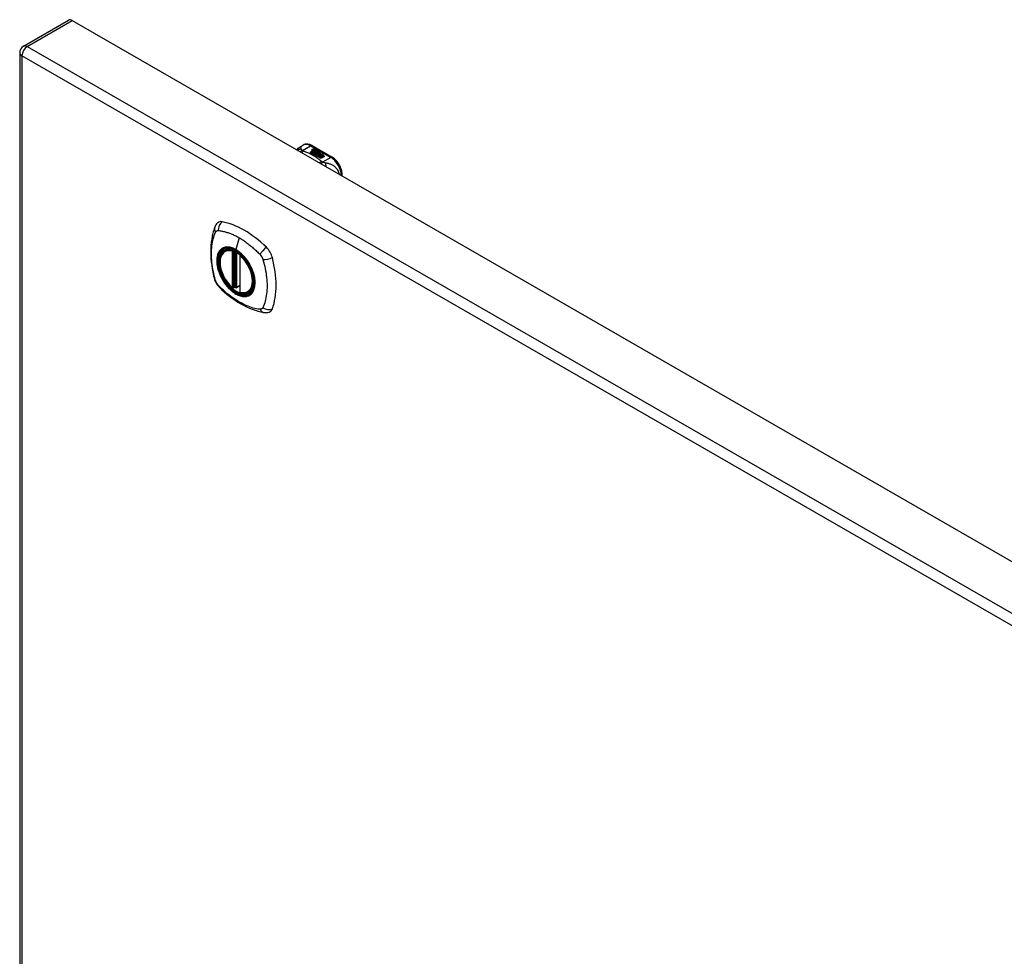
# Model space of a CAD drawing. Header units: inches. Extents: x 20 to 683, y 61 to 320.
# Tile 197 of 204: x 581 to 594, y 299 to 312. Entities that reach past the tile are written whole.
import ezdxf

# ---------------------------------------------------------------- set-up
doc = ezdxf.new("R2010")
doc.units = ezdxf.units.IN
doc.header["$MEASUREMENT"] = 0
doc.layers.add('Visible Edges(ANSI)', color=7, linetype='Continuous', lineweight=25)
doc.layers.add('Visible Tangent Edges(ANSI)', color=7, linetype='Continuous', lineweight=25)

msp = doc.modelspace()

# ---------------------------------------------------------------- linework, layer by layer
at = {"layer": 'Visible Edges(ANSI)'}
for p, q in [((580.934, 311.278), (581.525, 311.618)), ((581.574, 311.613), (632.206, 282.456)), ((580.885, 311.192), (580.885, 286.895)), ((584.572, 309.954), (584.612, 309.977)), ((584.704, 309.88), (584.741, 309.901)), ((584.718, 309.872), (584.704, 309.88)), ((584.741, 309.9), (584.705, 309.879)), ((584.756, 309.894), (584.718, 309.872)), ((584.72, 309.871), (584.758, 309.893)), ((584.734, 309.863), (584.72, 309.871)), ((584.758, 309.891), (584.721, 309.87)), ((584.73, 309.969), (584.995, 309.817)), ((584.731, 309.92), (584.751, 309.928)), ((584.751, 309.926), (584.731, 309.919)), ((584.777, 309.887), (584.734, 309.863)), ((584.735, 309.914), (584.735, 309.912)), ((584.736, 309.861), (584.782, 309.888)), ((584.78, 309.885), (584.737, 309.861)), ((584.757, 309.924), (584.738, 309.917)), ((584.741, 309.901), (584.741, 309.9)), ((584.743, 309.911), (584.743, 309.909)), ((584.743, 309.909), (584.743, 309.908)), ((584.75, 309.904), (584.75, 309.903)), ((584.753, 309.899), (584.75, 309.897)), ((584.75, 309.897), (584.756, 309.894)), ((584.75, 309.897), (584.75, 309.895)), ((584.754, 309.893), (584.75, 309.895)), ((584.788, 309.875), (584.75, 309.854)), ((584.751, 309.928), (584.757, 309.924)), ((584.751, 309.928), (584.751, 309.926)), ((584.755, 309.924), (584.751, 309.926)), ((584.753, 309.897), (584.758, 309.899)), ((584.758, 309.894), (584.753, 309.897)), ((584.754, 309.914), (584.767, 309.919)), ((584.767, 309.917), (584.754, 309.912)), ((584.773, 309.915), (584.754, 309.907)), ((584.754, 309.914), (584.754, 309.912)), ((584.758, 309.898), (584.755, 309.896)), ((584.758, 309.899), (584.757, 309.9)), ((584.789, 309.906), (584.758, 309.894)), ((584.758, 309.899), (584.758, 309.898)), ((584.758, 309.893), (584.768, 309.887)), ((584.758, 309.893), (584.758, 309.891)), ((584.768, 309.885), (584.758, 309.891)), ((584.761, 309.892), (584.785, 309.893)), ((584.769, 309.888), (584.761, 309.892)), ((584.785, 309.891), (584.764, 309.891)), ((584.767, 309.919), (584.773, 309.915)), ((584.767, 309.919), (584.767, 309.917)), ((584.771, 309.914), (584.767, 309.917)), ((584.768, 309.887), (584.777, 309.887)), ((584.768, 309.887), (584.768, 309.885)), ((584.773, 309.885), (584.768, 309.885)), ((584.784, 309.889), (584.769, 309.888)), ((584.77, 309.905), (584.783, 309.91)), ((584.783, 309.908), (584.77, 309.903)), ((584.782, 309.888), (584.777, 309.881)), ((584.777, 309.881), (584.788, 309.875)), ((584.777, 309.881), (584.777, 309.88)), ((584.787, 309.874), (584.777, 309.88)), ((584.78, 309.881), (584.785, 309.889)), ((584.787, 309.877), (584.78, 309.881)), ((584.785, 309.887), (584.781, 309.881)), ((584.783, 309.91), (584.789, 309.906)), ((584.783, 309.91), (584.783, 309.908)), ((584.787, 309.905), (584.783, 309.908)), ((584.785, 309.889), (584.784, 309.889)), ((584.785, 309.893), (584.792, 309.904)), ((584.792, 309.902), (584.785, 309.891)), ((584.785, 309.893), (584.785, 309.891)), ((584.785, 309.889), (584.785, 309.887)), ((584.794, 309.888), (584.787, 309.877)), ((584.791, 309.857), (584.795, 309.871)), ((584.795, 309.869), (584.791, 309.855)), ((584.792, 309.904), (584.8, 309.9)), ((584.792, 309.904), (584.792, 309.902)), ((584.799, 309.899), (584.792, 309.902)), ((584.8, 309.9), (584.794, 309.892)), ((584.794, 309.892), (584.795, 309.892)), ((584.794, 309.892), (584.794, 309.891)), ((584.795, 309.89), (584.794, 309.891)), ((584.818, 309.889), (584.794, 309.888)), ((584.795, 309.892), (584.811, 309.893)), ((584.811, 309.892), (584.795, 309.89)), ((584.795, 309.892), (584.795, 309.89)), ((584.795, 309.871), (584.795, 309.869)), ((584.803, 309.874), (584.803, 309.872)), ((584.807, 309.883), (584.807, 309.881)), ((584.807, 309.883), (584.824, 309.873)), ((584.824, 309.871), (584.807, 309.881)), ((584.819, 309.871), (584.808, 309.877)), ((584.811, 309.893), (584.818, 309.889)), ((584.811, 309.893), (584.811, 309.892)), ((584.816, 309.889), (584.811, 309.892)), ((584.813, 309.865), (584.811, 309.86)), ((584.811, 309.86), (584.846, 309.863)), ((584.815, 309.884), (584.82, 309.887)), ((584.82, 309.885), (584.817, 309.884)), ((584.819, 309.871), (584.819, 309.869)), ((584.82, 309.887), (584.82, 309.885)), ((584.824, 309.873), (584.824, 309.871)), ((584.827, 309.876), (584.827, 309.874)), ((584.846, 309.863), (584.841, 309.859)), ((584.767, 309.843), (584.736, 309.861)), ((584.75, 309.854), (584.791, 309.857)), ((584.75, 309.854), (584.75, 309.853)), ((584.791, 309.855), (584.752, 309.852)), ((584.786, 309.847), (584.767, 309.843)), ((584.782, 309.835), (584.786, 309.847)), ((584.845, 309.798), (584.782, 309.835)), ((584.786, 309.845), (584.783, 309.834)), ((584.786, 309.847), (584.786, 309.845)), ((584.791, 309.857), (584.791, 309.855)), ((584.807, 309.85), (584.799, 309.825)), ((584.799, 309.825), (584.814, 309.834)), ((584.799, 309.825), (584.799, 309.825)), ((584.814, 309.832), (584.8, 309.824)), ((584.829, 309.852), (584.807, 309.85)), ((584.844, 309.861), (584.811, 309.858)), ((584.811, 309.86), (584.811, 309.858)), ((584.814, 309.834), (584.86, 309.807)), ((584.814, 309.834), (584.814, 309.832)), ((584.859, 309.806), (584.814, 309.832)), ((584.816, 309.835), (584.831, 309.844)), ((584.862, 309.808), (584.816, 309.835)), ((584.831, 309.842), (584.817, 309.834)), ((584.847, 309.853), (584.826, 309.849)), ((584.826, 309.849), (584.829, 309.852)), ((584.829, 309.851), (584.828, 309.849)), ((584.829, 309.852), (584.829, 309.851)), ((584.831, 309.844), (584.877, 309.817)), ((584.831, 309.844), (584.831, 309.842)), ((584.876, 309.816), (584.831, 309.842)), ((584.833, 309.845), (584.847, 309.853)), ((584.88, 309.818), (584.833, 309.845)), ((584.847, 309.851), (584.834, 309.844)), ((584.841, 309.859), (584.883, 309.859)), ((584.841, 309.859), (584.841, 309.857)), ((584.873, 309.858), (584.841, 309.857)), ((584.86, 309.807), (584.845, 309.798)), ((584.847, 309.853), (584.847, 309.851)), ((584.883, 309.859), (584.849, 309.853)), ((584.849, 309.853), (584.895, 309.827)), ((584.849, 309.853), (584.849, 309.852)), ((584.893, 309.826), (584.849, 309.852)), ((584.877, 309.817), (584.862, 309.808)), ((584.895, 309.827), (584.88, 309.818)), ((585.126, 309.568), (585.126, 309.59)), ((583.584, 308.587), (583.594, 308.593)), ((583.778, 308.526), (583.778, 308.048)), ((583.71, 308.103), (583.696, 308.095)), ((583.724, 308.101), (583.722, 308.102)), ((583.778, 308.123), (583.738, 308.1)), ((583.896, 308.045), (583.907, 308.051))]:
    msp.add_line(p, q, dxfattribs=at)
at = {"layer": 'Visible Edges(ANSI)', "flags": 128}
for points in [[(584.531, 309.911), (584.538, 309.923), (584.548, 309.935), (584.559, 309.945), (584.572, 309.954)], [(584.73, 309.969), (584.716, 309.976), (584.702, 309.982), (584.687, 309.986), (584.672, 309.989), (584.656, 309.989), (584.641, 309.987), (584.626, 309.983), (584.612, 309.977)], [(585.126, 309.59), (585.125, 309.606), (585.123, 309.622), (585.12, 309.638), (585.116, 309.655), (585.11, 309.671), (585.104, 309.688), (585.096, 309.704), (585.088, 309.719), (585.078, 309.734), (585.068, 309.749), (585.058, 309.762), (585.046, 309.775), (585.034, 309.787), (585.021, 309.798), (585.008, 309.808), (584.995, 309.817)], [(583.45, 308.896), (583.442, 308.875), (583.436, 308.855), (583.43, 308.836), (583.426, 308.818), (583.421, 308.799), (583.417, 308.78), (583.41, 308.74), (583.404, 308.699), (583.4, 308.657), (583.398, 308.615), (583.397, 308.572), (583.398, 308.529), (583.4, 308.485), (583.404, 308.44), (583.41, 308.395), (583.416, 308.35), (583.425, 308.304), (583.435, 308.258), (583.44, 308.235), (583.443, 308.224), (583.447, 308.21)], [(583.488, 308.953), (583.475, 308.939), (583.464, 308.925), (583.456, 308.91), (583.45, 308.896)], [(583.682, 308.097), (583.668, 308.109), (583.654, 308.123), (583.641, 308.137), (583.628, 308.152), (583.616, 308.168), (583.604, 308.184), (583.593, 308.201), (583.582, 308.218), (583.572, 308.236), (583.563, 308.254), (583.554, 308.272), (583.546, 308.291), (583.539, 308.309), (583.533, 308.328), (583.528, 308.347), (583.523, 308.365), (583.52, 308.384), (583.517, 308.402), (583.516, 308.419), (583.515, 308.437), (583.516, 308.453), (583.517, 308.47), (583.519, 308.485), (583.523, 308.5), (583.527, 308.514), (583.532, 308.528), (583.539, 308.54), (583.546, 308.552), (583.554, 308.562), (583.563, 308.572), (583.573, 308.58), (583.584, 308.587)], [(583.838, 308.506), (583.856, 308.484), (583.874, 308.46), (583.89, 308.436), (583.905, 308.411), (583.919, 308.385), (583.932, 308.359), (583.943, 308.332), (583.953, 308.305)], [(583.447, 308.21), (583.451, 308.196), (583.456, 308.183), (583.462, 308.171), (583.469, 308.158), (583.476, 308.146), (583.484, 308.135), (583.493, 308.124), (583.502, 308.114)], [(583.502, 308.114), (583.512, 308.104), (583.521, 308.094), (583.539, 308.078), (583.573, 308.047), (583.608, 308.017), (583.644, 307.989), (583.681, 307.962), (583.717, 307.936), (583.754, 307.912), (583.791, 307.89), (583.829, 307.869), (583.867, 307.85), (583.905, 307.833), (583.943, 307.817), (583.981, 307.804), (584.019, 307.792), (584.057, 307.782), (584.076, 307.778), (584.087, 307.776), (584.098, 307.774)], [(583.722, 308.102), (583.72, 308.104), (583.716, 308.105), (583.713, 308.105), (583.71, 308.103)], [(583.896, 308.045), (583.884, 308.039), (583.872, 308.034), (583.859, 308.031), (583.845, 308.029), (583.831, 308.029), (583.816, 308.03), (583.802, 308.033), (583.787, 308.036)], [(584.098, 307.774), (584.113, 307.773), (584.13, 307.773), (584.147, 307.775), (584.165, 307.779)]]:
    msp.add_lwpolyline(points, dxfattribs=at)
at = {"layer": 'Visible Edges(ANSI)'}
for centre, radius, start, end in [((580.984, 311.192), 0.099, 119.936, 180), ((583.79, 308.526), 0.0118, 137.2248, 180), ((583.69, 308.106), 0.0118, 229.4263, 299.936), ((583.732, 308.11), 0.0118, 232.2158, 299.936), ((583.79, 308.048), 0.0118, 180, 253.542)]:
    msp.add_arc(centre, radius, start, end, dxfattribs=at)
for centre, major_axis, ratio, start_param, end_param in [((581.574, 311.532), (-0.0494, 0.0858), 0.578093, 5.499721, 6.283185), ((584.731, 309.914), (-0.007, 0), 0.575862, 5.820233, 7.062977), ((584.731, 309.913), (-0.007, 0), 0.575862, 5.820233, 6.078955), ((584.742, 309.911), (0.0192, 0), 0.575862, 2.164208, 2.67864), ((584.742, 309.91), (-0.0192, 0), 0.575862, 5.305801, 5.820233), ((584.738, 309.918), (-0.0164, 0), 0.575862, 0.779792, 1.90155), ((584.739, 309.914), (-0.004, 0), 0.575862, 5.90879, 7.175095), ((584.743, 309.913), (-0.0082, 0), 0.575862, 5.323118, 5.90879), ((584.739, 309.912), (-0.004, 0), 0.575862, 0, 0.89191), ((584.741, 309.916), (0.0084, 0), 0.575862, 4.033503, 4.932446), ((584.741, 309.914), (-0.0084, 0), 0.575862, 0.89191, 1.767313), ((584.747, 309.905), (-0.00676, 0), 0.575862, 5.794367, 7.059467), ((584.747, 309.904), (-0.00676, 0), 0.575862, 5.794367, 6.071487), ((584.758, 309.902), (0.0192, 0), 0.575862, 2.419321, 2.652775), ((584.758, 309.9), (-0.0192, 0), 0.575862, 5.560914, 5.794367), ((584.753, 309.908), (0.016, 0), 0.575862, 3.905964, 4.740051), ((584.753, 309.906), (-0.016, 0), 0.575862, 0.764371, 1.402544), ((584.753, 309.909), (-0.016, 0), 0.575862, 0.776281, 1.787416), ((584.736, 309.928), (0.031, 0), 0.575862, 4.949028, 5.337665), ((584.736, 309.927), (-0.031, 0), 0.575862, 1.80809, 2.196072), ((584.754, 309.904), (-0.004, 0), 0.575862, 5.908937, 7.173827), ((584.754, 309.903), (-0.004, 0), 0.575862, 0, 0.890642), ((584.758, 309.904), (-0.0082, 0), 0.575862, 5.323254, 5.908937), ((584.757, 309.906), (0.0084, 0), 0.575862, 4.032234, 4.932287), ((584.757, 309.905), (-0.0084, 0), 0.575862, 0.890642, 1.484281), ((584.757, 309.905), (-0.0084, 0), 0.575862, 1.514337, 1.790695), ((584.752, 309.919), (0.031, 0), 0.575862, 4.932287, 5.323254), ((584.752, 309.917), (-0.031, 0), 0.575862, 1.790695, 2.181662), ((584.805, 309.875), (-0.0101, 0), 0.575862, 5.913952, 6.982716), ((584.805, 309.873), (-0.0101, 0), 0.575862, 5.913952, 6.142632), ((584.814, 309.877), (0.022, 0), 0.575862, 3.701478, 4.680599), ((584.814, 309.876), (-0.022, 0), 0.575862, 0.559885, 1.507168), ((584.813, 309.873), (-0.0188, 0), 0.575862, 5.081623, 5.913952), ((584.813, 309.871), (-0.0188, 0), 0.575862, 5.081623, 5.913952), ((584.814, 309.877), (-0.0199, 0), 0.575862, 0.617996, 1.556283), ((584.809, 309.874), (-0.00637, 0), 0.575862, 4.999578, 6.390788), ((584.81, 309.874), (-0.0073, 0), 0.575862, 0.107602, 1.123637), ((584.809, 309.872), (-0.00637, 0), 0.575862, 0, 0.107602), ((584.81, 309.872), (-0.0073, 0), 0.575862, 0.107602, 1.123637), ((584.812, 309.876), (0.0112, 0), 0.575862, 4.26523, 5.375571), ((584.812, 309.874), (0.0112, 0), 0.575862, 4.26523, 5.375571), ((584.814, 309.881), (-0.0265, 0), 0.575862, 1.556283, 2.296236), ((584.808, 309.873), (0.0205, 0), 0.575862, 0.343453, 1.17916), ((584.801, 309.866), (0.0405, 0), 0.575862, 0.638101, 1.087938), ((584.801, 309.864), (-0.0405, 0), 0.575862, 3.779694, 4.229531), ((584.821, 309.876), (0.0064, 0), 0.575862, 5.210263, 6.626638), ((584.821, 309.874), (0.0064, 0), 0.575862, 5.210263, 6.283185), ((584.823, 309.875), (0.0132, 0), 0.575862, 5.437829, 6.921287), ((584.823, 309.874), (0.0132, 0), 0.575862, 0.108138, 0.638101), ((583.587, 308.807), (-0.088, 0.154), 0.578093, 5.827357, 6.408431), ((583.838, 307.809), (-0.639, 1.109), 0.578093, 5.172085, 5.827357), ((583.733, 308.312), (0.157, -0.273), 0.578093, 2.362013, 7.062765), ((584.089, 308.518), (0.088, -0.154), 0.578093, 1.114968, 2.030492), ((583.351, 308.653), (-0.639, 1.109), 0.578093, 3.601288, 4.256561), ((584.089, 307.938), (0.088, -0.154), 0.578093, 6.157956, 6.742881)]:
    msp.add_ellipse(centre, major_axis=major_axis, ratio=ratio, start_param=start_param, end_param=end_param, dxfattribs=at)
msp.add_ellipse((583.729, 308.31), major_axis=(-0.16, 0.277), ratio=0.578093, dxfattribs=at)
at = {"layer": 'Visible Tangent Edges(ANSI)'}
for p, q in [((580.984, 311.273), (581.574, 311.613)), ((580.984, 311.273), (631.616, 282.116)), ((631.546, 281.995), (580.914, 311.152)), ((580.914, 311.152), (580.914, 286.855)), ((584.603, 309.905), (584.71, 309.967)), ((584.71, 309.967), (584.975, 309.815)), ((584.725, 309.916), (584.725, 309.914)), ((584.731, 309.92), (584.731, 309.919)), ((584.736, 309.912), (584.736, 309.91)), ((584.741, 309.907), (584.741, 309.905)), ((584.752, 309.903), (584.752, 309.901)), ((584.759, 309.902), (584.759, 309.9)), ((584.77, 309.905), (584.77, 309.903)), ((584.796, 309.877), (584.796, 309.875)), ((584.803, 309.873), (584.803, 309.872)), ((584.807, 309.87), (584.807, 309.868)), ((584.833, 309.88), (584.833, 309.878)), ((584.975, 309.815), (584.867, 309.753)), ((583.772, 308.757), (583.728, 308.601)), ((583.681, 308.579), (583.681, 308.101)), ((583.698, 308.579), (583.705, 308.583)), ((583.698, 308.101), (583.698, 308.579)), ((583.709, 308.581), (583.709, 308.107)), ((583.725, 308.108), (583.725, 308.574)), ((583.74, 308.105), (583.74, 308.565)), ((583.782, 308.043), (583.782, 308.522)), ((583.709, 308.107), (583.698, 308.101)), ((583.778, 308.127), (583.74, 308.105))]:
    msp.add_line(p, q, dxfattribs=at)
at = {"layer": 'Visible Tangent Edges(ANSI)', "flags": 128}
for points in [[(584.588, 309.923), (584.586, 309.923), (584.584, 309.923), (584.582, 309.923), (584.58, 309.923), (584.577, 309.923), (584.575, 309.922), (584.573, 309.922), (584.571, 309.921), (584.569, 309.921), (584.567, 309.92), (584.565, 309.92), (584.563, 309.919), (584.561, 309.918), (584.559, 309.917), (584.557, 309.916), (584.555, 309.915), (584.553, 309.914), (584.551, 309.913), (584.549, 309.912), (584.547, 309.911), (584.545, 309.91), (584.543, 309.908), (584.542, 309.907), (584.54, 309.906)], [(584.588, 309.923), (584.588, 309.926), (584.587, 309.928), (584.587, 309.93), (584.587, 309.933), (584.586, 309.935), (584.586, 309.937), (584.586, 309.939), (584.585, 309.941), (584.585, 309.943), (584.585, 309.944), (584.584, 309.946), (584.583, 309.947), (584.583, 309.949), (584.582, 309.95), (584.582, 309.951), (584.581, 309.952), (584.58, 309.953), (584.579, 309.954), (584.578, 309.954), (584.577, 309.955), (584.576, 309.955), (584.575, 309.955), (584.573, 309.954), (584.572, 309.954)], [(584.603, 309.905), (584.602, 309.905), (584.6, 309.904), (584.599, 309.904), (584.598, 309.903), (584.597, 309.903), (584.595, 309.902), (584.594, 309.901), (584.593, 309.901), (584.591, 309.9), (584.59, 309.899), (584.589, 309.899), (584.587, 309.898), (584.586, 309.897), (584.585, 309.896), (584.584, 309.896), (584.582, 309.895), (584.581, 309.894), (584.58, 309.893), (584.578, 309.892), (584.577, 309.891), (584.576, 309.89), (584.575, 309.889), (584.573, 309.888), (584.572, 309.887)], [(584.603, 309.905), (584.602, 309.906), (584.601, 309.907), (584.6, 309.908), (584.599, 309.909), (584.598, 309.91), (584.597, 309.91), (584.596, 309.911), (584.595, 309.912), (584.594, 309.913), (584.593, 309.914), (584.593, 309.915), (584.592, 309.915), (584.591, 309.916), (584.591, 309.917), (584.59, 309.918), (584.59, 309.918), (584.59, 309.919), (584.589, 309.92), (584.589, 309.92), (584.589, 309.921), (584.588, 309.922), (584.588, 309.922), (584.588, 309.923), (584.588, 309.923)], [(584.613, 309.899), (584.612, 309.898), (584.612, 309.897), (584.611, 309.896), (584.61, 309.896), (584.609, 309.895), (584.608, 309.894), (584.607, 309.893), (584.607, 309.892), (584.606, 309.891), (584.605, 309.89), (584.604, 309.89), (584.603, 309.889), (584.602, 309.888), (584.602, 309.887), (584.601, 309.885), (584.6, 309.884), (584.599, 309.883), (584.598, 309.882), (584.597, 309.881), (584.596, 309.88), (584.596, 309.879), (584.595, 309.877), (584.594, 309.876), (584.593, 309.875)], [(584.613, 309.899), (584.613, 309.899), (584.612, 309.899), (584.612, 309.899), (584.611, 309.899), (584.611, 309.9), (584.61, 309.9), (584.61, 309.9), (584.609, 309.9), (584.609, 309.901), (584.609, 309.901), (584.608, 309.901), (584.608, 309.901), (584.607, 309.902), (584.607, 309.902), (584.606, 309.902), (584.606, 309.902), (584.606, 309.903), (584.605, 309.903), (584.605, 309.903), (584.604, 309.904), (584.604, 309.904), (584.604, 309.904), (584.603, 309.905), (584.603, 309.905)], [(584.856, 309.759), (584.848, 309.766), (584.84, 309.772), (584.832, 309.779), (584.823, 309.786), (584.814, 309.793), (584.805, 309.799), (584.796, 309.805), (584.787, 309.812), (584.777, 309.818), (584.768, 309.824), (584.758, 309.83), (584.748, 309.836), (584.737, 309.842), (584.727, 309.848), (584.716, 309.853), (584.705, 309.859), (584.694, 309.864), (584.683, 309.869), (584.672, 309.874), (584.661, 309.879), (584.649, 309.884), (584.637, 309.889), (584.625, 309.894), (584.613, 309.899)], [(584.856, 309.759), (584.855, 309.758), (584.854, 309.758), (584.853, 309.757), (584.851, 309.757), (584.85, 309.756), (584.849, 309.755), (584.848, 309.755), (584.846, 309.754), (584.845, 309.753), (584.844, 309.753), (584.843, 309.752), (584.842, 309.751), (584.84, 309.751), (584.839, 309.75), (584.838, 309.749), (584.837, 309.748), (584.835, 309.747), (584.834, 309.746), (584.833, 309.745), (584.832, 309.744), (584.83, 309.743), (584.829, 309.742), (584.828, 309.741), (584.827, 309.74)], [(584.867, 309.753), (584.867, 309.752), (584.866, 309.751), (584.865, 309.75), (584.864, 309.75), (584.864, 309.749), (584.863, 309.748), (584.862, 309.747), (584.861, 309.746), (584.86, 309.745), (584.86, 309.744), (584.859, 309.743), (584.858, 309.742), (584.857, 309.741), (584.856, 309.74), (584.856, 309.739), (584.855, 309.738), (584.854, 309.737), (584.853, 309.735), (584.852, 309.734), (584.852, 309.733), (584.851, 309.732), (584.85, 309.73), (584.849, 309.729), (584.848, 309.728)], [(584.867, 309.753), (584.867, 309.753), (584.866, 309.753), (584.866, 309.753), (584.865, 309.754), (584.865, 309.754), (584.864, 309.754), (584.863, 309.754), (584.863, 309.755), (584.862, 309.755), (584.862, 309.755), (584.861, 309.755), (584.861, 309.755), (584.861, 309.756), (584.86, 309.756), (584.86, 309.756), (584.859, 309.756), (584.859, 309.757), (584.858, 309.757), (584.858, 309.757), (584.858, 309.758), (584.857, 309.758), (584.857, 309.758), (584.856, 309.758), (584.856, 309.759)], [(584.904, 309.741), (584.903, 309.742), (584.901, 309.742), (584.9, 309.742), (584.899, 309.742), (584.897, 309.743), (584.896, 309.743), (584.895, 309.743), (584.893, 309.744), (584.892, 309.744), (584.89, 309.744), (584.889, 309.745), (584.887, 309.745), (584.886, 309.746), (584.884, 309.746), (584.882, 309.747), (584.88, 309.748), (584.879, 309.748), (584.877, 309.749), (584.875, 309.749), (584.874, 309.75), (584.872, 309.751), (584.871, 309.751), (584.869, 309.752), (584.867, 309.753)], [(585.09, 309.589), (585.087, 309.603), (585.083, 309.617), (585.077, 309.63), (585.071, 309.642), (585.064, 309.653), (585.056, 309.664), (585.048, 309.673), (585.04, 309.682), (585.032, 309.689), (585.023, 309.696), (585.015, 309.702), (585.006, 309.708), (584.998, 309.713), (584.989, 309.717), (584.98, 309.721), (584.972, 309.724), (584.963, 309.727), (584.955, 309.73), (584.946, 309.733), (584.938, 309.735), (584.93, 309.737), (584.921, 309.738), (584.913, 309.74), (584.904, 309.741)], [(584.904, 309.741), (584.904, 309.74), (584.905, 309.738), (584.905, 309.737), (584.906, 309.735), (584.906, 309.733), (584.906, 309.732), (584.907, 309.73), (584.907, 309.728), (584.907, 309.726), (584.907, 309.724), (584.908, 309.722), (584.908, 309.72), (584.908, 309.718), (584.908, 309.716), (584.908, 309.714), (584.909, 309.712), (584.909, 309.709), (584.909, 309.707), (584.909, 309.705), (584.909, 309.702), (584.909, 309.7), (584.909, 309.698), (584.909, 309.695), (584.909, 309.693)], [(583.46, 308.195), (583.451, 308.229), (583.443, 308.258), (583.436, 308.288), (583.43, 308.317), (583.425, 308.347), (583.42, 308.376), (583.416, 308.405), (583.413, 308.433), (583.41, 308.462), (583.409, 308.49), (583.407, 308.518), (583.407, 308.545), (583.407, 308.572), (583.409, 308.598), (583.41, 308.624), (583.413, 308.649), (583.416, 308.673), (583.42, 308.698), (583.425, 308.721), (583.43, 308.744), (583.436, 308.766), (583.443, 308.788), (583.451, 308.809), (583.46, 308.831)], [(583.46, 308.831), (583.461, 308.832), (583.461, 308.833), (583.462, 308.833), (583.462, 308.834), (583.463, 308.835), (583.463, 308.836), (583.464, 308.837), (583.464, 308.837), (583.465, 308.838), (583.466, 308.839), (583.466, 308.839), (583.467, 308.84), (583.467, 308.841), (583.468, 308.841), (583.469, 308.842), (583.469, 308.843), (583.47, 308.843), (583.471, 308.844), (583.472, 308.844), (583.472, 308.845), (583.473, 308.845), (583.474, 308.846), (583.475, 308.846), (583.475, 308.847)], [(583.475, 308.847), (583.476, 308.847), (583.477, 308.848), (583.478, 308.848), (583.478, 308.849), (583.479, 308.849), (583.48, 308.849), (583.481, 308.85), (583.482, 308.85), (583.483, 308.85), (583.483, 308.85), (583.484, 308.851), (583.485, 308.851), (583.486, 308.851), (583.487, 308.851), (583.488, 308.851), (583.489, 308.851), (583.49, 308.852), (583.491, 308.852), (583.492, 308.852), (583.493, 308.852), (583.494, 308.852), (583.495, 308.852), (583.495, 308.852), (583.496, 308.852)], [(583.496, 308.852), (583.509, 308.851), (583.52, 308.85), (583.531, 308.848), (583.542, 308.846), (583.553, 308.843), (583.565, 308.841), (583.576, 308.838), (583.587, 308.835), (583.599, 308.832), (583.61, 308.828), (583.621, 308.825), (583.633, 308.821), (583.644, 308.817), (583.656, 308.813), (583.667, 308.808), (583.679, 308.803), (583.691, 308.798), (583.702, 308.793), (583.714, 308.788), (583.726, 308.782), (583.737, 308.776), (583.749, 308.77), (583.761, 308.764), (583.772, 308.757)], [(583.772, 308.757), (583.784, 308.75), (583.796, 308.743), (583.807, 308.736), (583.819, 308.728), (583.831, 308.72), (583.842, 308.713), (583.854, 308.704), (583.865, 308.696), (583.877, 308.688), (583.888, 308.679), (583.9, 308.67), (583.911, 308.661), (583.922, 308.651), (583.934, 308.642), (583.945, 308.632), (583.956, 308.622), (583.967, 308.613), (583.978, 308.602), (583.99, 308.592), (584.001, 308.582), (584.012, 308.571), (584.022, 308.56), (584.033, 308.55), (584.046, 308.535)], [(583.534, 308.607), (583.525, 308.599), (583.517, 308.59), (583.509, 308.58), (583.502, 308.569), (583.496, 308.557), (583.491, 308.545), (583.486, 308.531), (583.483, 308.517), (583.48, 308.503), (583.478, 308.487), (583.476, 308.471), (583.476, 308.455), (583.476, 308.437), (583.478, 308.42), (583.48, 308.402), (583.483, 308.384), (583.487, 308.365), (583.491, 308.347), (583.496, 308.328), (583.502, 308.309), (583.509, 308.29), (583.517, 308.272), (583.525, 308.253), (583.534, 308.235)], [(583.953, 308.305), (583.971, 308.237), (583.978, 308.171), (583.973, 308.113), (583.957, 308.063), (583.93, 308.024), (583.895, 307.999), (583.851, 307.988), (583.802, 307.992), (583.75, 308.011), (583.696, 308.043), (583.644, 308.087), (583.596, 308.142), (583.554, 308.205), (583.52, 308.272), (583.496, 308.341), (583.483, 308.408), (583.48, 308.472), (583.49, 308.527), (583.51, 308.573), (583.54, 308.606), (583.579, 308.626), (583.625, 308.631), (583.676, 308.621), (583.729, 308.597)], [(583.567, 308.626), (583.566, 308.626), (583.564, 308.625), (583.563, 308.624), (583.561, 308.624), (583.56, 308.623), (583.558, 308.622), (583.557, 308.622), (583.555, 308.621), (583.554, 308.62), (583.553, 308.62), (583.551, 308.619), (583.55, 308.618), (583.548, 308.617), (583.547, 308.616), (583.546, 308.615), (583.544, 308.615), (583.543, 308.614), (583.542, 308.613), (583.54, 308.612), (583.539, 308.611), (583.538, 308.61), (583.537, 308.609), (583.535, 308.608), (583.534, 308.607)], [(583.728, 308.601), (583.721, 308.605), (583.714, 308.609), (583.707, 308.612), (583.699, 308.616), (583.692, 308.619), (583.685, 308.622), (583.678, 308.624), (583.671, 308.626), (583.664, 308.629), (583.657, 308.63), (583.65, 308.632), (583.643, 308.633), (583.636, 308.634), (583.629, 308.635), (583.623, 308.635), (583.616, 308.635), (583.609, 308.635), (583.603, 308.634), (583.597, 308.634), (583.591, 308.633), (583.585, 308.632), (583.579, 308.63), (583.573, 308.628), (583.567, 308.626)], [(583.889, 308.441), (583.883, 308.45), (583.878, 308.458), (583.872, 308.466), (583.866, 308.474), (583.86, 308.483), (583.853, 308.49), (583.847, 308.498), (583.84, 308.506), (583.834, 308.513), (583.827, 308.52), (583.821, 308.528), (583.814, 308.534), (583.807, 308.541), (583.8, 308.548), (583.793, 308.554), (583.786, 308.56), (583.779, 308.566), (583.772, 308.572), (583.765, 308.577), (583.757, 308.582), (583.75, 308.587), (583.743, 308.592), (583.736, 308.597), (583.728, 308.601)], [(583.729, 308.597), (583.734, 308.595), (583.738, 308.592), (583.743, 308.589), (583.748, 308.586), (583.752, 308.583), (583.757, 308.579), (583.762, 308.576), (583.766, 308.573), (583.771, 308.569), (583.776, 308.565), (583.78, 308.562), (583.785, 308.558), (583.789, 308.554), (583.794, 308.55), (583.798, 308.546), (583.803, 308.542), (583.807, 308.538), (583.812, 308.533), (583.816, 308.529), (583.821, 308.524), (583.825, 308.52), (583.829, 308.515), (583.834, 308.51), (583.838, 308.506)], [(583.922, 308.383), (583.921, 308.386), (583.92, 308.388), (583.919, 308.391), (583.917, 308.393), (583.916, 308.396), (583.915, 308.398), (583.913, 308.4), (583.912, 308.403), (583.911, 308.405), (583.909, 308.408), (583.908, 308.41), (583.906, 308.413), (583.905, 308.415), (583.904, 308.417), (583.902, 308.42), (583.901, 308.422), (583.899, 308.425), (583.898, 308.427), (583.897, 308.429), (583.895, 308.432), (583.894, 308.434), (583.892, 308.436), (583.891, 308.439), (583.889, 308.441)], [(584.046, 308.535), (584.048, 308.533), (584.05, 308.531), (584.052, 308.529), (584.054, 308.526), (584.056, 308.524), (584.057, 308.521), (584.059, 308.519), (584.061, 308.516), (584.063, 308.514), (584.064, 308.511), (584.066, 308.509), (584.067, 308.506), (584.069, 308.503), (584.07, 308.501), (584.072, 308.498), (584.073, 308.495), (584.075, 308.492), (584.076, 308.489), (584.077, 308.487), (584.078, 308.484), (584.079, 308.481), (584.08, 308.478), (584.081, 308.475), (584.082, 308.473)], [(584.082, 308.473), (584.092, 308.44), (584.1, 308.41), (584.107, 308.38), (584.113, 308.351), (584.119, 308.322), (584.124, 308.293), (584.128, 308.264), (584.131, 308.235), (584.134, 308.207), (584.136, 308.179), (584.137, 308.151), (584.138, 308.124), (584.137, 308.097), (584.136, 308.071), (584.134, 308.045), (584.131, 308.02), (584.128, 307.995), (584.123, 307.971), (584.119, 307.947), (584.113, 307.924), (584.107, 307.902), (584.1, 307.88), (584.092, 307.859), (584.082, 307.837)], [(583.922, 308.011), (583.931, 308.019), (583.94, 308.028), (583.947, 308.038), (583.954, 308.049), (583.96, 308.061), (583.966, 308.074), (583.97, 308.087), (583.974, 308.101), (583.977, 308.116), (583.979, 308.131), (583.98, 308.147), (583.981, 308.164), (583.98, 308.181), (583.979, 308.199), (583.977, 308.216), (583.974, 308.235), (583.97, 308.253), (583.966, 308.272), (583.96, 308.29), (583.954, 308.309), (583.947, 308.328), (583.94, 308.347), (583.931, 308.365), (583.922, 308.383)], [(583.496, 308.133), (583.495, 308.135), (583.493, 308.137), (583.491, 308.139), (583.489, 308.142), (583.487, 308.144), (583.485, 308.147), (583.484, 308.149), (583.482, 308.152), (583.48, 308.154), (583.478, 308.157), (583.477, 308.16), (583.475, 308.162), (583.474, 308.165), (583.472, 308.168), (583.471, 308.17), (583.469, 308.173), (583.468, 308.176), (583.467, 308.179), (583.466, 308.181), (583.464, 308.184), (583.463, 308.187), (583.462, 308.19), (583.461, 308.193), (583.46, 308.195)], [(583.534, 308.235), (583.535, 308.232), (583.537, 308.23), (583.538, 308.228), (583.539, 308.225), (583.54, 308.223), (583.542, 308.22), (583.543, 308.218), (583.544, 308.215), (583.546, 308.213), (583.547, 308.21), (583.548, 308.208), (583.55, 308.206), (583.551, 308.203), (583.553, 308.201), (583.554, 308.198), (583.555, 308.196), (583.557, 308.194), (583.558, 308.191), (583.56, 308.189), (583.561, 308.187), (583.563, 308.184), (583.564, 308.182), (583.566, 308.18), (583.567, 308.177)], [(584.046, 307.816), (584.022, 307.819), (584.001, 307.823), (583.978, 307.828), (583.956, 307.833), (583.934, 307.84), (583.911, 307.848), (583.888, 307.856), (583.865, 307.866), (583.842, 307.876), (583.819, 307.887), (583.796, 307.899), (583.772, 307.912), (583.749, 307.926), (583.726, 307.941), (583.702, 307.956), (583.679, 307.973), (583.656, 307.99), (583.633, 308.008), (583.61, 308.026), (583.587, 308.046), (583.565, 308.066), (583.542, 308.086), (583.52, 308.108), (583.496, 308.133)], [(583.567, 308.177), (583.579, 308.16), (583.591, 308.144), (583.603, 308.128), (583.616, 308.113), (583.629, 308.098), (583.643, 308.084), (583.657, 308.071), (583.671, 308.058), (583.685, 308.047), (583.699, 308.036), (583.714, 308.026), (583.729, 308.017), (583.743, 308.01), (583.758, 308.003), (583.772, 307.997), (583.786, 307.992), (583.8, 307.988), (583.814, 307.986), (583.828, 307.984), (583.841, 307.983), (583.854, 307.984), (583.866, 307.986), (583.878, 307.988), (583.889, 307.992)], [(583.709, 308.107), (583.709, 308.107), (583.709, 308.107), (583.709, 308.107), (583.709, 308.107), (583.709, 308.107), (583.709, 308.107), (583.709, 308.107), (583.709, 308.107), (583.709, 308.107), (583.709, 308.107), (583.709, 308.107), (583.709, 308.106), (583.709, 308.106), (583.709, 308.106), (583.709, 308.106), (583.709, 308.106), (583.709, 308.106), (583.709, 308.106), (583.709, 308.106), (583.709, 308.106), (583.709, 308.106), (583.709, 308.106), (583.709, 308.106), (583.709, 308.106)], [(583.709, 308.106), (583.709, 308.105), (583.709, 308.105), (583.709, 308.105), (583.709, 308.105), (583.709, 308.105), (583.709, 308.105), (583.709, 308.104), (583.709, 308.104), (583.709, 308.104), (583.709, 308.104), (583.709, 308.104), (583.709, 308.104), (583.709, 308.104), (583.709, 308.104), (583.709, 308.104), (583.709, 308.103), (583.709, 308.103), (583.709, 308.103), (583.709, 308.103), (583.709, 308.103), (583.709, 308.103), (583.709, 308.103), (583.709, 308.103), (583.709, 308.103)], [(583.709, 308.103), (583.709, 308.103), (583.709, 308.103), (583.709, 308.103), (583.709, 308.103), (583.709, 308.103), (583.709, 308.103), (583.709, 308.103), (583.709, 308.103), (583.709, 308.103), (583.709, 308.103), (583.709, 308.103), (583.709, 308.103), (583.709, 308.103), (583.709, 308.103), (583.709, 308.103), (583.709, 308.103), (583.709, 308.103), (583.71, 308.103), (583.71, 308.103), (583.71, 308.103), (583.71, 308.103), (583.71, 308.103), (583.71, 308.103), (583.71, 308.103)], [(583.722, 308.102), (583.722, 308.102), (583.723, 308.102), (583.723, 308.102), (583.723, 308.102), (583.723, 308.102), (583.723, 308.102), (583.723, 308.102), (583.723, 308.102), (583.723, 308.102), (583.723, 308.102), (583.723, 308.102), (583.723, 308.102), (583.723, 308.102), (583.723, 308.102), (583.723, 308.102), (583.723, 308.102), (583.723, 308.102), (583.723, 308.102), (583.723, 308.102), (583.723, 308.102), (583.724, 308.102), (583.724, 308.102), (583.724, 308.102), (583.724, 308.102)], [(583.724, 308.102), (583.724, 308.102), (583.724, 308.102), (583.724, 308.102), (583.724, 308.102), (583.724, 308.102), (583.724, 308.102), (583.724, 308.102), (583.724, 308.102), (583.724, 308.102), (583.724, 308.103), (583.724, 308.103), (583.724, 308.103), (583.724, 308.103), (583.724, 308.103), (583.724, 308.103), (583.724, 308.103), (583.724, 308.103), (583.724, 308.104), (583.724, 308.104), (583.724, 308.104), (583.725, 308.104), (583.725, 308.104), (583.725, 308.105), (583.725, 308.105)], [(583.725, 308.105), (583.725, 308.105), (583.725, 308.105), (583.725, 308.105), (583.725, 308.105), (583.725, 308.105), (583.725, 308.106), (583.725, 308.106), (583.725, 308.106), (583.725, 308.106), (583.725, 308.106), (583.725, 308.106), (583.725, 308.106), (583.725, 308.107), (583.725, 308.107), (583.725, 308.107), (583.725, 308.107), (583.725, 308.107), (583.725, 308.107), (583.725, 308.107), (583.725, 308.107), (583.725, 308.108), (583.725, 308.108), (583.725, 308.108), (583.725, 308.108)], [(583.889, 307.992), (583.891, 307.993), (583.892, 307.993), (583.894, 307.994), (583.895, 307.994), (583.896, 307.995), (583.898, 307.996), (583.899, 307.996), (583.901, 307.997), (583.902, 307.998), (583.904, 307.999), (583.905, 307.999), (583.906, 308), (583.908, 308.001), (583.909, 308.002), (583.911, 308.003), (583.912, 308.004), (583.913, 308.005), (583.915, 308.005), (583.916, 308.006), (583.917, 308.007), (583.919, 308.008), (583.92, 308.009), (583.921, 308.01), (583.922, 308.011)], [(584.082, 307.837), (584.081, 307.835), (584.08, 307.834), (584.079, 307.832), (584.078, 307.831), (584.077, 307.829), (584.076, 307.828), (584.075, 307.827), (584.073, 307.825), (584.072, 307.824), (584.071, 307.823), (584.069, 307.822), (584.068, 307.821), (584.066, 307.82), (584.064, 307.82), (584.063, 307.819), (584.061, 307.818), (584.059, 307.818), (584.057, 307.817), (584.056, 307.817), (584.054, 307.817), (584.052, 307.816), (584.05, 307.816), (584.048, 307.816), (584.046, 307.816)]]:
    msp.add_lwpolyline(points, dxfattribs=at)
at = {"layer": 'Visible Tangent Edges(ANSI)'}
for centre, major_axis, ratio, start_param, end_param in [((580.984, 311.192), (-0.099, 0), 0.575862, 0, 0.785398), ((580.984, 311.192), (-0.0494, -0.0858), 0.578093, 3.925057, 5.495853), ((580.984, 311.192), (-0.0494, 0.0858), 0.578093, 5.499721, 6.283185), ((584.71, 309.806), (-0.098, 0.171), 0.578093, 5.499721, 6.283185), ((584.71, 309.935), (0.0196, 0.0341), 0.578093, 0, 0.783464), ((584.975, 309.782), (0.0196, 0.0341), 0.578093, 0, 0.783464), ((584.975, 309.654), (0.098, -0.171), 0.578093, 0.795218, 2.358128), ((585.086, 309.59), (0.0394, 0), 0.575862, 5.537379, 6.283185), ((583.587, 308.87), (0.026, 0.115), 0.753973, 0.758368, 1.895638), ((583.56, 308.854), (-0.11, 0.042), 0.703309, 0, 0.764267), ((583.732, 308.311), (-0.173, 0.3), 0.578093, 5.049679, 10.658285), ((583.732, 308.311), (-0.15, 0.261), 0.578093, 5.737686, 8.403348), ((583.74, 308.316), (-0.156, 0.271), 0.578093, 6.165882, 6.283185), ((583.69, 308.584), (-0.0033, -0.0113), 0.697548, 4.260322, 5.344494), ((583.69, 308.584), (-0.0118, 0), 0.575862, 0.785398, 2.356194), ((583.69, 308.584), (0.0059, -0.0102), 0.578093, 0.787332, 1.523057), ((583.732, 308.601), (-0.00246, -0.00426), 0.578093, 5.124962, 6.139355), ((584.116, 308.565), (0.0787, 0.0881), 0.342407, 1.057534, 2.194805), ((583.79, 308.526), (-0.0118, 0), 0.575862, 0, 0.785398), ((583.79, 308.526), (0.00768, 0.00897), 0.426057, 1.534849, 2.448406), ((583.732, 308.311), (0.15, -0.261), 0.578093, 5.737686, 8.403348), ((584.143, 308.518), (0.116, 0.024), 0.339589, 4.087332, 5.224602), ((583.56, 308.242), (-0.114, -0.032), 0.388839, 0, 0.392668), ((583.587, 308.196), (-0.0848, -0.0822), 0.391657, 5.889683, 6.283185), ((583.69, 308.106), (0.0118, 0), 0.575862, 3.926991, 5.497787), ((583.69, 308.106), (-0.00768, -0.00897), 0.426057, 5.589999, 6.283185), ((583.69, 308.106), (0.0059, -0.0102), 0.578093, 0, 0.787332), ((583.718, 308.099), (-0.0116, 0.0022), 0.652556, 4.188914, 5.615495), ((583.716, 308.093), (-0.00924, 0.00735), 0.983585, 4.628275, 5.94423), ((583.718, 308.103), (-0.0118, 0), 0.575862, 4.088863, 5.497787), ((583.732, 308.11), (-0.00724, -0.00933), 0.471826, 6.077811, 6.283185), ((583.732, 308.11), (0.0118, 0), 0.575862, 4.073452, 5.497787), ((583.732, 308.11), (0.0059, -0.0102), 0.578093, 0, 0.787332), ((583.74, 308.316), (0.156, -0.271), 0.578093, 0, 0.117303), ((583.79, 308.048), (-0.0118, 0), 0.575862, 0, 0.785398), ((583.79, 308.048), (-0.0033, -0.0113), 0.697548, 5.344494, 6.283185), ((584.116, 307.891), (-0.019, -0.117), 0.704723, 5.515471, 6.283185), ((584.143, 307.906), (0.113, -0.034), 0.752559, 4.384035, 5.521305)]:
    msp.add_ellipse(centre, major_axis=major_axis, ratio=ratio, start_param=start_param, end_param=end_param, dxfattribs=at)
for centre, major_axis in [((583.733, 308.312), (0.171, -0.297)), ((583.73, 308.31), (-0.162, 0.282)), ((583.729, 308.31), (0.162, -0.281))]:
    msp.add_ellipse(centre, major_axis=major_axis, ratio=0.578093, dxfattribs=at)

doc.saveas('drawing.dxf')
